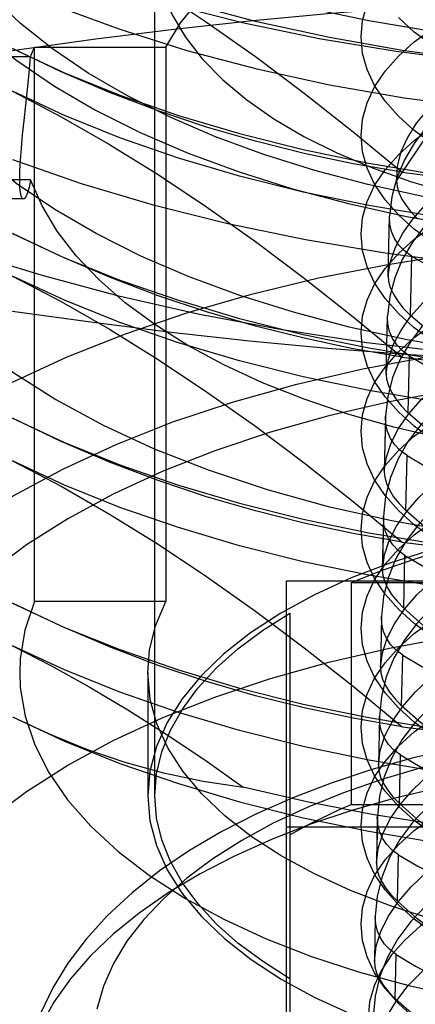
# Model space of a CAD drawing. Header units: inches. Extents: x 0 to 82.5, y 0 to 53.4.
# Tile 40 of 128: x 34.606 to 34.716, y 26.179 to 26.452. Entities that reach past the tile are written whole.
import ezdxf

# ---------------------------------------------------------------- set-up
doc = ezdxf.new("R2010")
doc.units = ezdxf.units.IN
doc.header["$LTSCALE"] = 4.538835
doc.header["$MEASUREMENT"] = 0
doc.linetypes.add('HIDDEN', pattern=[0.2, 0.1, -0.1])
doc.layers.add('DOOR_ASSEMBLY', color=7, linetype='CONTINUOUS')

msp = doc.modelspace()

# ---------------------------------------------------------------- linework, layer by layer
at = {"layer": 'DOOR_ASSEMBLY', "color": 8, "linetype": 'HIDDEN'}
for p, q in [((34.64368, 26.23682), (34.64368, 26.47208)), ((34.61034, 26.44403), (34.64671, 26.44403)), ((34.61034, 26.2906), (34.61034, 26.44403)), ((34.64671, 26.44403), (34.64671, 26.2906)), ((34.56147, 26.4414), (34.60932, 26.4414)), ((34.72908, 26.43467), (34.71055, 26.40713)), ((34.60932, 26.4073), (34.56147, 26.4073)), ((34.60731, 26.40203), (34.55986, 26.40203)), ((34.7083, 26.38061), (34.70864, 26.3973)), ((34.70863, 26.39689), (34.70864, 26.3973)), ((34.71471, 26.38623), (34.71435, 26.36987)), ((34.70831, 26.38089), (34.7083, 26.38061)), ((34.70775, 26.35354), (34.70808, 26.36961)), ((34.70807, 26.36924), (34.70808, 26.36961)), ((34.71411, 26.35862), (34.71376, 26.34284)), ((34.70776, 26.35379), (34.70775, 26.35354)), ((34.70751, 26.3416), (34.7072, 26.32648)), ((34.70752, 26.34192), (34.70721, 26.32668)), ((34.70751, 26.3416), (34.70752, 26.34192)), ((34.71317, 26.31582), (34.7135, 26.33101)), ((34.70721, 26.32668), (34.7072, 26.32648)), ((34.70695, 26.31396), (34.70665, 26.29941)), ((34.70696, 26.31423), (34.70666, 26.29958)), ((34.70695, 26.31396), (34.70696, 26.31423)), ((34.71257, 26.28879), (34.71289, 26.3034)), ((34.70666, 26.29958), (34.70665, 26.29941)), ((34.6801, 26.29637), (34.91829, 26.29637)), ((34.6801, 26.10909), (34.6801, 26.29637)), ((34.69803, 26.29588), (34.90036, 26.29588)), ((34.69803, 26.29588), (34.69803, 26.23451)), ((34.64671, 26.2906), (34.61034, 26.2906)), ((34.68108, 26.28741), (34.68108, 26.12487)), ((34.7064, 26.28653), (34.70611, 26.27247)), ((34.70639, 26.28632), (34.70611, 26.27234)), ((34.70639, 26.28632), (34.7064, 26.28653)), ((34.71198, 26.26176), (34.71229, 26.27579)), ((34.70611, 26.27247), (34.70611, 26.27234)), ((34.64171, 26.27092), (34.64171, 26.23682)), ((34.70584, 26.25885), (34.70556, 26.24537)), ((34.70583, 26.25868), (34.70556, 26.24527)), ((34.70583, 26.25868), (34.70584, 26.25885)), ((34.71139, 26.23473), (34.71169, 26.24817)), ((34.70556, 26.24537), (34.70556, 26.24527)), ((34.69803, 26.23451), (34.90036, 26.23451)), ((34.70528, 26.23116), (34.70502, 26.21826)), ((34.70527, 26.23104), (34.70528, 26.23116)), ((34.70527, 26.23104), (34.70501, 26.2182)), ((34.91829, 26.22818), (34.6801, 26.22818)), ((34.71081, 26.20771), (34.71109, 26.22056)), ((34.70502, 26.21826), (34.70501, 26.2182)), ((34.70472, 26.20347), (34.70447, 26.19113)), ((34.71022, 26.18068), (34.71049, 26.19295))]:
    msp.add_line(p, q, dxfattribs=at)
for points in [[(34.79919, 26.43653), (34.77728, 26.43694), (34.75548, 26.43817), (34.73393, 26.4402), (34.71274, 26.44304), (34.69204, 26.44667), (34.67193, 26.45105), (34.65254, 26.45618), (34.63397, 26.46201), (34.61632, 26.46852), (34.59969, 26.47568), (34.58418, 26.48343), (34.56988, 26.49174), (34.55685, 26.50057), (34.54518, 26.50985), (34.53493, 26.51955), (34.52616, 26.5296), (34.51892, 26.53995), (34.51324, 26.55055), (34.50916, 26.56132), (34.50671, 26.57222), (34.50589, 26.58318)], [(34.50589, 26.57014), (34.50671, 26.55918), (34.50916, 26.54828), (34.51324, 26.53751), (34.51892, 26.52691), (34.52616, 26.51656), (34.53493, 26.50651), (34.54518, 26.49681), (34.55685, 26.48753), (34.56988, 26.4787), (34.58418, 26.47039), (34.59969, 26.46264), (34.61632, 26.45548), (34.63397, 26.44897), (34.65254, 26.44314), (34.67193, 26.43801), (34.69204, 26.43363), (34.71274, 26.43), (34.73393, 26.42716), (34.75548, 26.42513), (34.77728, 26.4239), (34.79919, 26.42349)], [(34.56495, 26.50618), (34.56559, 26.49748), (34.56754, 26.48879), (34.57078, 26.48019), (34.5753, 26.47173), (34.58107, 26.46347), (34.58805, 26.45545), (34.59621, 26.44771), (34.60551, 26.4403), (34.61588, 26.43325), (34.62729, 26.42662), (34.63965, 26.42042), (34.65292, 26.4147), (34.66699, 26.40949), (34.68179, 26.40482), (34.69725, 26.40073), (34.71333, 26.39721), (34.72991, 26.39429), (34.7469, 26.39201), (34.76417, 26.39037), (34.78159, 26.38938), (34.79919, 26.38905)], [(34.60432, 26.48298), (34.61774, 26.47594), (34.63116, 26.46825), (34.64459, 26.45993), (34.65803, 26.45098), (34.67152, 26.44141), (34.68504, 26.43127), (34.69858, 26.4206), (34.71214, 26.40939)], [(34.99407, 26.48298), (34.97967, 26.47628), (34.96435, 26.47011), (34.94819, 26.4645), (34.93127, 26.45948), (34.91368, 26.45507), (34.8955, 26.45131), (34.87684, 26.4482), (34.85777, 26.44577), (34.83841, 26.44402), (34.81885, 26.44297), (34.79919, 26.44262), (34.77953, 26.44297), (34.75997, 26.44402), (34.74061, 26.44577), (34.72155, 26.4482), (34.70288, 26.45131), (34.68471, 26.45507), (34.66712, 26.45948), (34.6502, 26.4645), (34.63404, 26.47011), (34.61872, 26.47628), (34.60432, 26.48298)], [(34.64671, 26.44403), (34.65083, 26.45074), (34.65607, 26.45719), (34.66246, 26.46341), (34.66992, 26.46932), (34.67837, 26.47485), (34.68784, 26.48003)], [(34.59294, 26.47499), (34.61045, 26.46794), (34.62891, 26.46153), (34.64825, 26.45579), (34.66835, 26.45076), (34.68913, 26.44646), (34.71046, 26.44291), (34.73224, 26.44013), (34.75437, 26.43813), (34.77672, 26.43693), (34.79919, 26.43653)], [(34.79919, 26.35496), (34.78162, 26.35529), (34.76425, 26.35627), (34.74702, 26.3579), (34.73008, 26.36017), (34.71354, 26.36307), (34.69749, 26.36657), (34.68204, 26.37066), (34.66725, 26.3753), (34.65315, 26.38051), (34.63985, 26.38623), (34.62746, 26.39243), (34.61602, 26.39907), (34.60563, 26.40612), (34.59631, 26.41353), (34.58814, 26.42127), (34.58114, 26.42928), (34.57537, 26.43754), (34.57083, 26.44599), (34.56757, 26.45459), (34.5656, 26.46328), (34.56495, 26.47208)], [(34.64368, 26.47208), (34.64422, 26.46565), (34.64581, 26.45926), (34.64846, 26.45297), (34.65214, 26.4468), (34.65683, 26.4408), (34.66249, 26.43501), (34.66911, 26.42948), (34.67662, 26.42423), (34.68494, 26.41933), (34.69405, 26.41479), (34.70392, 26.41063), (34.71447, 26.40688), (34.72562, 26.40358), (34.73728, 26.40075), (34.74932, 26.39843), (34.76179, 26.39661)], [(34.58326, 26.43991), (34.60495, 26.4432), (34.62662, 26.4462), (34.64825, 26.4489), (34.66985, 26.45129), (34.69145, 26.45335), (34.71304, 26.45506), (34.73464, 26.4564), (34.75622, 26.45737), (34.77773, 26.45795), (34.79919, 26.45814)], [(34.79919, 26.39496), (34.78252, 26.39527), (34.76602, 26.3962), (34.74966, 26.39775), (34.73357, 26.39991), (34.71786, 26.40266), (34.70262, 26.40599), (34.68795, 26.40986), (34.6739, 26.41428), (34.66052, 26.41922), (34.6479, 26.42465), (34.63613, 26.43054), (34.62527, 26.43684), (34.6154, 26.44353), (34.60655, 26.45057), (34.59879, 26.45791)], [(34.79919, 26.39763), (34.79011, 26.39784), (34.78111, 26.39847), (34.77226, 26.39951), (34.76364, 26.40096), (34.75532, 26.40279), (34.74738, 26.405), (34.73988, 26.40757), (34.73289, 26.41048), (34.72646, 26.41369), (34.72065, 26.41719), (34.71551, 26.42094), (34.71109, 26.42491), (34.70742, 26.42907), (34.70453, 26.43338), (34.70244, 26.4378), (34.70119, 26.4423), (34.70077, 26.44685), (34.70119, 26.45139), (34.70244, 26.45589)], [(34.77572, 26.45597), (34.76758, 26.4536), (34.75978, 26.45097), (34.75238, 26.44808), (34.74544, 26.44498), (34.73905, 26.44168), (34.73321, 26.43821), (34.72794, 26.43457), (34.72331, 26.4308), (34.71937, 26.42696), (34.71613, 26.42304), (34.71578, 26.42256)], [(34.79919, 26.42491), (34.79011, 26.42512), (34.78111, 26.42575), (34.77226, 26.42679), (34.76364, 26.42823), (34.75532, 26.43007), (34.74738, 26.43228), (34.73988, 26.43485), (34.73289, 26.43775), (34.72646, 26.44097), (34.72065, 26.44446), (34.71551, 26.44821), (34.71109, 26.45219)], [(34.79919, 26.35586), (34.77468, 26.35626), (34.75038, 26.35746), (34.72623, 26.35945), (34.70239, 26.36223), (34.67897, 26.36578), (34.65607, 26.37009), (34.63377, 26.37514), (34.61219, 26.38091), (34.5914, 26.38737), (34.57151, 26.3945), (34.55259, 26.40227), (34.53472, 26.41063), (34.518, 26.41956), (34.50247, 26.42902), (34.48824, 26.43895), (34.47529, 26.44936)], [(34.72065, 26.38991), (34.71551, 26.39366), (34.71109, 26.39763), (34.70742, 26.40179), (34.70453, 26.4061), (34.70244, 26.41053), (34.70119, 26.41503), (34.70077, 26.41957), (34.70119, 26.42411), (34.70244, 26.42861), (34.70453, 26.43304), (34.70742, 26.43735), (34.71109, 26.4415), (34.71551, 26.44548), (34.72065, 26.44923)], [(34.77529, 26.44789), (34.76714, 26.44652), (34.7594, 26.44474), (34.75208, 26.44257), (34.74523, 26.44002), (34.73888, 26.4371), (34.73306, 26.43383), (34.72778, 26.43022), (34.72308, 26.42629), (34.719, 26.42207), (34.71556, 26.41758), (34.71277, 26.41282), (34.71067, 26.40783), (34.7093, 26.40265), (34.70864, 26.3973)], [(34.60932, 26.4414), (34.60948, 26.44184), (34.60964, 26.44228), (34.60981, 26.44272), (34.60998, 26.44316), (34.61016, 26.4436), (34.61034, 26.44403)], [(34.71214, 26.40939), (34.69858, 26.41174), (34.68504, 26.41461), (34.67152, 26.41798), (34.65803, 26.4219), (34.64459, 26.4264), (34.63116, 26.4315), (34.61774, 26.43724), (34.60432, 26.44361)], [(34.60432, 26.44361), (34.61872, 26.43691), (34.63404, 26.43074), (34.6502, 26.42513), (34.66712, 26.42011), (34.68471, 26.4157), (34.70288, 26.41194), (34.72155, 26.40883), (34.74061, 26.4064), (34.75997, 26.40465), (34.77953, 26.4036)], [(34.60629, 26.4073), (34.60634, 26.40982), (34.6065, 26.41278), (34.60676, 26.41612), (34.6071, 26.41979), (34.6075, 26.42375), (34.60795, 26.42795), (34.60842, 26.43234), (34.60887, 26.43684), (34.60932, 26.4414)], [(34.60432, 26.43184), (34.61774, 26.42479), (34.63116, 26.41711), (34.64459, 26.40878), (34.65803, 26.39983), (34.67152, 26.39027), (34.68504, 26.38012), (34.69858, 26.36945), (34.71214, 26.35824)], [(34.99407, 26.43184), (34.97967, 26.42513), (34.96435, 26.41896), (34.94819, 26.41335), (34.93127, 26.40833), (34.91368, 26.40393), (34.8955, 26.40017), (34.87684, 26.39706), (34.85777, 26.39463), (34.83841, 26.39288), (34.81885, 26.39183), (34.79919, 26.39148), (34.77953, 26.39183), (34.75997, 26.39288), (34.74061, 26.39463), (34.72155, 26.39706), (34.70288, 26.40017), (34.68471, 26.40393), (34.66712, 26.40833), (34.6502, 26.41335), (34.63404, 26.41896), (34.61872, 26.42513), (34.60432, 26.43184)], [(34.70831, 26.38089), (34.70893, 26.38476), (34.71027, 26.38866), (34.71232, 26.39256), (34.71506, 26.39645), (34.71848, 26.40032), (34.72256, 26.40414), (34.72729, 26.40792), (34.73261, 26.41161), (34.73848, 26.41517), (34.74488, 26.4186), (34.75182, 26.4219), (34.75922, 26.42503), (34.76702, 26.42794), (34.7752, 26.43064)], [(34.72065, 26.36264), (34.71551, 26.36639), (34.71109, 26.37036), (34.70742, 26.37452), (34.70453, 26.37882), (34.70244, 26.38325), (34.70119, 26.38775), (34.70077, 26.39229), (34.70119, 26.39683), (34.70244, 26.40134), (34.70453, 26.40576), (34.70742, 26.41007), (34.71109, 26.41423), (34.71551, 26.4182), (34.72065, 26.42195)], [(34.71578, 26.42256), (34.7136, 26.41905), (34.71182, 26.41504), (34.7108, 26.41106), (34.71055, 26.40713)], [(34.77514, 26.42061), (34.76693, 26.41922), (34.75913, 26.41743), (34.75175, 26.41524), (34.74485, 26.41266), (34.73845, 26.40972), (34.73259, 26.40643), (34.72727, 26.40279), (34.72254, 26.39882), (34.71844, 26.39457), (34.71498, 26.39004), (34.71219, 26.38524), (34.71009, 26.38021), (34.70872, 26.375), (34.70808, 26.36961)], [(34.60429, 26.41295), (34.62331, 26.40633), (34.6432, 26.40042), (34.6639, 26.39522), (34.68535, 26.39077), (34.70742, 26.38708), (34.72996, 26.3842), (34.75286, 26.38212), (34.77592, 26.38088), (34.79919, 26.38046)], [(34.71214, 26.40939), (34.73353, 26.40671), (34.75524, 26.40479), (34.77716, 26.40364), (34.79919, 26.40325)], [(34.56147, 26.4073), (34.565, 26.39777), (34.57001, 26.38847), (34.57651, 26.37939), (34.58445, 26.37059), (34.59377, 26.36215), (34.60441, 26.35411), (34.61631, 26.34652), (34.62938, 26.33944), (34.64355, 26.3329), (34.65872, 26.32696), (34.6748, 26.32164), (34.69168, 26.31697), (34.70927, 26.31301), (34.72744, 26.30975), (34.74603, 26.30725), (34.7651, 26.30549)], [(34.60729, 26.40203), (34.6071, 26.40209), (34.60676, 26.40262), (34.6065, 26.40367), (34.60634, 26.40523), (34.60629, 26.4073)], [(34.60932, 26.4073), (34.60887, 26.40524), (34.60842, 26.40368), (34.60795, 26.40262), (34.6075, 26.40209), (34.60729, 26.40203)], [(34.7651, 26.32941), (34.75073, 26.33099), (34.73672, 26.33309), (34.72305, 26.33573), (34.70981, 26.33887), (34.6971, 26.34251), (34.68498, 26.34661), (34.67352, 26.35117), (34.66278, 26.35614), (34.65283, 26.36151), (34.64372, 26.36724), (34.63551, 26.3733), (34.62824, 26.37966), (34.62195, 26.38628), (34.61668, 26.39311), (34.61247, 26.40012), (34.60932, 26.4073)], [(34.71055, 26.40713), (34.71075, 26.40548), (34.71127, 26.40377), (34.7121, 26.40201), (34.71323, 26.4002), (34.71465, 26.39837), (34.71636, 26.39653)], [(34.70776, 26.35379), (34.70836, 26.35769), (34.70969, 26.36162), (34.71174, 26.36555), (34.7145, 26.36947), (34.71794, 26.37337), (34.72204, 26.37722), (34.72679, 26.38103), (34.73215, 26.38475), (34.73806, 26.38834), (34.74451, 26.3918), (34.7515, 26.39512), (34.75896, 26.39826), (34.76682, 26.40119), (34.77505, 26.40391)], [(34.72065, 26.33536), (34.71551, 26.33911), (34.71109, 26.34308), (34.70742, 26.34724), (34.70453, 26.35155), (34.70244, 26.35597), (34.70119, 26.36048), (34.70077, 26.36502), (34.70119, 26.36956), (34.70244, 26.37406), (34.70453, 26.37848), (34.70742, 26.38279), (34.71109, 26.38695), (34.71551, 26.39092), (34.72065, 26.39467)], [(34.71471, 26.38623), (34.7128, 26.38764), (34.71123, 26.38925), (34.71002, 26.39104), (34.70918, 26.39299), (34.70872, 26.39509), (34.70863, 26.39689)], [(34.71214, 26.35824), (34.69858, 26.36059), (34.68504, 26.36346), (34.67152, 26.36684), (34.65803, 26.37076), (34.64459, 26.37525), (34.63116, 26.38035), (34.61774, 26.3861), (34.60432, 26.39247)], [(34.60432, 26.39247), (34.61872, 26.38576), (34.63404, 26.37959), (34.6502, 26.37398), (34.66712, 26.36896), (34.68471, 26.36456), (34.70288, 26.3608), (34.72155, 26.35769), (34.74061, 26.35526), (34.75997, 26.35351), (34.77953, 26.35246)], [(34.77499, 26.39332), (34.76672, 26.39192), (34.75885, 26.39011), (34.75142, 26.38791), (34.74447, 26.38531), (34.73802, 26.38235), (34.73212, 26.37902), (34.72676, 26.37535), (34.722, 26.37135), (34.71788, 26.36707), (34.71441, 26.3625), (34.7116, 26.35766), (34.7095, 26.3526), (34.70814, 26.34735), (34.70752, 26.34192)], [(34.60432, 26.35131), (34.61943, 26.35832), (34.63554, 26.36474), (34.65257, 26.37055), (34.67042, 26.3757), (34.68899, 26.38017), (34.70817, 26.38393), (34.72787, 26.38697), (34.74796, 26.38926), (34.76834, 26.3908), (34.78889, 26.39157), (34.8095, 26.39157), (34.83005, 26.3908), (34.85043, 26.38926), (34.87052, 26.38697), (34.89022, 26.38393), (34.9094, 26.38017), (34.92797, 26.3757)], [(34.71471, 26.38623), (34.71996, 26.3832), (34.72573, 26.38032), (34.732, 26.3776), (34.73875, 26.37505), (34.74595, 26.37267), (34.75355, 26.37048), (34.76152, 26.36846), (34.7698, 26.36666), (34.77831, 26.36507), (34.78702, 26.36371), (34.79594, 26.36258), (34.80498, 26.3617), (34.81403, 26.36108), (34.8231, 26.36072)], [(34.60432, 26.38069), (34.61774, 26.37365), (34.63116, 26.36597), (34.64459, 26.35764), (34.65803, 26.34869), (34.67152, 26.33912), (34.68504, 26.32898), (34.69858, 26.31831), (34.71214, 26.3071)], [(34.99407, 26.38069), (34.97967, 26.37399), (34.96435, 26.36782), (34.94819, 26.36221), (34.93127, 26.35719), (34.91368, 26.35279), (34.8955, 26.34902), (34.87684, 26.34592), (34.85777, 26.34348), (34.83841, 26.34174), (34.81885, 26.34069), (34.79919, 26.34033), (34.77953, 26.34069), (34.75997, 26.34174), (34.74061, 26.34348), (34.72155, 26.34592), (34.70288, 26.34902), (34.68471, 26.35279), (34.66712, 26.35719), (34.6502, 26.36221), (34.63404, 26.36782), (34.61872, 26.37399), (34.60432, 26.38069)], [(34.7083, 26.38061), (34.7084, 26.37923), (34.70887, 26.37748), (34.70971, 26.37564), (34.71091, 26.37375), (34.71246, 26.37182), (34.71435, 26.36987)], [(34.70721, 26.32668), (34.70779, 26.33059), (34.7091, 26.33454), (34.71115, 26.33851), (34.71391, 26.34246), (34.71735, 26.34638), (34.72146, 26.35026), (34.72623, 26.3541), (34.73162, 26.35784), (34.73757, 26.36146), (34.74406, 26.36495), (34.75111, 26.3683), (34.75864, 26.37148), (34.76658, 26.37443), (34.77491, 26.37717)], [(34.79919, 26.35586), (34.77773, 26.35605), (34.75622, 26.35663), (34.73464, 26.3576), (34.71304, 26.35894), (34.69145, 26.36065), (34.66985, 26.36271), (34.64824, 26.3651), (34.62662, 26.3678), (34.60495, 26.3708), (34.58326, 26.3741)], [(34.72065, 26.30808), (34.71551, 26.31183), (34.71109, 26.3158), (34.70742, 26.31996), (34.70453, 26.32427), (34.70244, 26.3287), (34.70119, 26.3332), (34.70077, 26.33774), (34.70119, 26.34228), (34.70244, 26.34678), (34.70453, 26.35121), (34.70742, 26.35552), (34.71109, 26.35968), (34.71551, 26.36365), (34.72065, 26.3674)], [(34.71411, 26.35862), (34.71221, 26.36002), (34.71066, 26.36162), (34.70946, 26.3634), (34.70862, 26.36534), (34.70816, 26.36741), (34.70807, 26.36924)], [(34.82319, 26.34313), (34.81404, 26.34214), (34.80493, 26.34161), (34.79589, 26.34155), (34.78698, 26.34195), (34.77824, 26.34281), (34.76972, 26.34412), (34.76143, 26.34589), (34.75344, 26.3481), (34.74581, 26.35074), (34.73858, 26.35379), (34.73176, 26.35725), (34.72541, 26.3611), (34.71961, 26.36531), (34.71435, 26.36987)], [(34.61824, 26.3273), (34.63301, 26.33412), (34.64871, 26.34032), (34.66542, 26.3459), (34.68296, 26.35082), (34.70122, 26.35502), (34.72005, 26.3585), (34.73929, 26.36122), (34.75893, 26.36318), (34.779, 26.36437), (34.79925, 26.36478), (34.81947, 26.36437), (34.83955, 26.36318), (34.85935, 26.36119), (34.87876, 26.35843), (34.89766, 26.35492), (34.91593, 26.35069), (34.93346, 26.34575)], [(34.77484, 26.36603), (34.76651, 26.36463), (34.75858, 26.3628), (34.75109, 26.36058), (34.74408, 26.35796), (34.73759, 26.35497), (34.73164, 26.35162), (34.72625, 26.34792), (34.72146, 26.34389), (34.71732, 26.33956), (34.71383, 26.33496), (34.71102, 26.33009), (34.70892, 26.32498), (34.70756, 26.31969), (34.70696, 26.31423)], [(34.71214, 26.35824), (34.73353, 26.35557), (34.75524, 26.35365), (34.77716, 26.35249), (34.79919, 26.35211)], [(34.71411, 26.35862), (34.71937, 26.35556), (34.72517, 26.35265), (34.73149, 26.3499), (34.73828, 26.34733), (34.74552, 26.34493), (34.75317, 26.34271), (34.76121, 26.34068), (34.76955, 26.33885), (34.77812, 26.33726), (34.7869, 26.33589), (34.79589, 26.33475), (34.80499, 26.33387), (34.81412, 26.33325), (34.82325, 26.33289)], [(34.79919, 26.35493), (34.78054, 26.35456), (34.76213, 26.35347), (34.74392, 26.35165), (34.72606, 26.34913), (34.70866, 26.34591), (34.69184, 26.34203), (34.67568, 26.3375), (34.66029, 26.33236), (34.64575, 26.32662), (34.63216, 26.32034), (34.6196, 26.31354), (34.60813, 26.30628), (34.59784, 26.29858), (34.58878, 26.2905), (34.58101, 26.28209), (34.57458, 26.27339), (34.56954, 26.26446), (34.5659, 26.25535), (34.56372, 26.24615), (34.56297, 26.23682)], [(34.70775, 26.35354), (34.70785, 26.35214), (34.70832, 26.3504), (34.70916, 26.34858), (34.71035, 26.3467), (34.71189, 26.34478), (34.71376, 26.34284)], [(34.70666, 26.29958), (34.70723, 26.30353), (34.70854, 26.30751), (34.71058, 26.31151), (34.71334, 26.31549), (34.71679, 26.31943), (34.72091, 26.32332), (34.72569, 26.32718), (34.73109, 26.33094), (34.73706, 26.33458), (34.74359, 26.33809), (34.75068, 26.34147), (34.75828, 26.34468), (34.76632, 26.34767), (34.77476, 26.35044)], [(34.71214, 26.3071), (34.69858, 26.30945), (34.68504, 26.31232), (34.67152, 26.31569), (34.65803, 26.31961), (34.64459, 26.32411), (34.63116, 26.32921), (34.61774, 26.33495), (34.60432, 26.34132)], [(34.60432, 26.34132), (34.61872, 26.33462), (34.63404, 26.32845), (34.6502, 26.32284), (34.66712, 26.31782), (34.68471, 26.31342), (34.70288, 26.30965), (34.72155, 26.30655), (34.74061, 26.30411), (34.75997, 26.30237), (34.77953, 26.30132)], [(34.7135, 26.33101), (34.71163, 26.3324), (34.71009, 26.33399), (34.7089, 26.33575), (34.70807, 26.33768), (34.70761, 26.33974), (34.70751, 26.3416)], [(34.82334, 26.31587), (34.81412, 26.31486), (34.80494, 26.31433), (34.79584, 26.31427), (34.78686, 26.31468), (34.77806, 26.31555), (34.76947, 26.31688), (34.76112, 26.31866), (34.75307, 26.32089), (34.7454, 26.32355), (34.73811, 26.32663), (34.73125, 26.33012), (34.72487, 26.334), (34.71903, 26.33825), (34.71376, 26.34284)], [(34.72065, 26.28081), (34.71551, 26.28456), (34.71109, 26.28853), (34.70742, 26.29269), (34.70453, 26.297), (34.70244, 26.30142), (34.70119, 26.30592), (34.70077, 26.31046), (34.70119, 26.315), (34.70244, 26.31951), (34.70453, 26.32393), (34.70742, 26.32824), (34.71109, 26.3324), (34.71551, 26.33637), (34.72065, 26.34012)], [(34.7747, 26.33875), (34.76629, 26.33733), (34.75831, 26.33549), (34.75076, 26.33325), (34.7437, 26.33061), (34.73716, 26.32759), (34.73117, 26.32421), (34.72574, 26.32048), (34.72093, 26.31642), (34.71676, 26.31206), (34.71326, 26.30742), (34.71044, 26.30251), (34.70834, 26.29737), (34.70699, 26.29204), (34.7064, 26.28653)], [(34.60432, 26.32955), (34.61774, 26.32251), (34.63116, 26.31482), (34.64459, 26.3065), (34.65803, 26.29755), (34.67152, 26.28798), (34.68504, 26.27784), (34.69858, 26.26717), (34.71214, 26.25596)], [(34.99407, 26.32955), (34.97967, 26.32285), (34.96435, 26.31668), (34.94819, 26.31107), (34.93127, 26.30605), (34.91368, 26.30164), (34.8955, 26.29788), (34.87684, 26.29477), (34.85777, 26.29234), (34.83841, 26.29059), (34.81885, 26.28954), (34.79919, 26.28919), (34.77953, 26.28954), (34.75997, 26.29059), (34.74061, 26.29234), (34.72155, 26.29477), (34.70288, 26.29788), (34.68471, 26.30164), (34.66712, 26.30605), (34.6502, 26.31107), (34.63404, 26.31668), (34.61872, 26.32285), (34.60432, 26.32955)], [(34.7135, 26.33101), (34.71879, 26.32792), (34.72462, 26.32498), (34.73097, 26.32221), (34.73781, 26.3196), (34.7451, 26.31718), (34.7528, 26.31494), (34.76089, 26.31289), (34.7693, 26.31105), (34.77793, 26.30944), (34.78678, 26.30807), (34.79583, 26.30692), (34.80501, 26.30603), (34.8142, 26.30542), (34.82339, 26.30507)], [(34.59025, 26.16295), (34.58075, 26.17017), (34.57099, 26.17892), (34.56264, 26.18802), (34.55573, 26.19742), (34.55031, 26.20706), (34.54641, 26.21689), (34.54407, 26.22685), (34.54329, 26.23689), (34.5441, 26.24694), (34.54646, 26.25691), (34.55035, 26.26668), (34.55575, 26.27626), (34.56267, 26.28566), (34.57105, 26.29479), (34.58087, 26.30357), (34.59205, 26.31196), (34.6045, 26.31986), (34.61824, 26.3273)], [(34.7072, 26.32648), (34.70731, 26.32504), (34.70778, 26.32332), (34.70861, 26.32151), (34.70979, 26.31964), (34.71132, 26.31774), (34.71317, 26.31582)], [(34.70611, 26.27247), (34.70666, 26.27646), (34.70797, 26.28047), (34.71001, 26.2845), (34.71278, 26.28851), (34.71625, 26.29248), (34.72039, 26.29641), (34.72519, 26.30029), (34.73063, 26.30409), (34.73664, 26.30775), (34.74322, 26.31129), (34.75036, 26.31469), (34.75802, 26.31791), (34.76611, 26.32092), (34.77461, 26.3237)], [(34.82348, 26.2886), (34.8142, 26.28759), (34.80496, 26.28706), (34.79578, 26.287), (34.78674, 26.28741), (34.77787, 26.28829), (34.76922, 26.28963), (34.76081, 26.29143), (34.75271, 26.29368), (34.74498, 26.29636), (34.73765, 26.29947), (34.73074, 26.30299), (34.72433, 26.3069), (34.71846, 26.31118), (34.71317, 26.31582)], [(34.92806, 26.28209), (34.91969, 26.28752), (34.91042, 26.29257), (34.90031, 26.29719), (34.88944, 26.30135), (34.87789, 26.30503), (34.86575, 26.30819), (34.8531, 26.31081), (34.84003, 26.31287), (34.82664, 26.31436), (34.81304, 26.31526), (34.7993, 26.31556), (34.78559, 26.31527), (34.77205, 26.31439), (34.75872, 26.31292), (34.74561, 26.31086), (34.73287, 26.30824), (34.72063, 26.30506), (34.70897, 26.30136), (34.69806, 26.29718), (34.68784, 26.2925)], [(34.69803, 26.29588), (34.70667, 26.29932), (34.71572, 26.30243), (34.72521, 26.30522), (34.73508, 26.30766), (34.74527, 26.30975), (34.75572, 26.31148), (34.7664, 26.31283), (34.77724, 26.3138), (34.78816, 26.31438), (34.79919, 26.31458)], [(34.71289, 26.3034), (34.71104, 26.30478), (34.70952, 26.30636), (34.70834, 26.30811), (34.70751, 26.31002), (34.70705, 26.31206), (34.70695, 26.31396)], [(34.72065, 26.25353), (34.71551, 26.25728), (34.71109, 26.26125), (34.70742, 26.26541), (34.70453, 26.26972), (34.70244, 26.27414), (34.70119, 26.27865), (34.70077, 26.28319), (34.70119, 26.28773), (34.70244, 26.29223), (34.70453, 26.29665), (34.70742, 26.30096), (34.71109, 26.30512), (34.71551, 26.30909), (34.72065, 26.31284)], [(34.77455, 26.31146), (34.76609, 26.31003), (34.75804, 26.30818), (34.75044, 26.30592), (34.74332, 26.30326), (34.73673, 26.30022), (34.7307, 26.29681), (34.72523, 26.29304), (34.72038, 26.28895), (34.71619, 26.28455), (34.71267, 26.27987), (34.70985, 26.27493), (34.70775, 26.26975), (34.70641, 26.26439), (34.70584, 26.25885)], [(34.71214, 26.3071), (34.73353, 26.30442), (34.75524, 26.30251), (34.77716, 26.30135), (34.79919, 26.30096)], [(34.71289, 26.3034), (34.71819, 26.30029), (34.72403, 26.29732), (34.7304, 26.29453), (34.73726, 26.2919), (34.74458, 26.28946), (34.75232, 26.2872), (34.76046, 26.28513), (34.76892, 26.28327), (34.77761, 26.28165), (34.78654, 26.28026), (34.79568, 26.2791), (34.80495, 26.27821), (34.81424, 26.27759), (34.82354, 26.27724)], [(34.70665, 26.29941), (34.70677, 26.29795), (34.70724, 26.29623), (34.70806, 26.29444), (34.70924, 26.29259), (34.71074, 26.2907), (34.71257, 26.28879)], [(34.70556, 26.24537), (34.7061, 26.24939), (34.70739, 26.25343), (34.70944, 26.25749), (34.71222, 26.26153), (34.7157, 26.26553), (34.71986, 26.26949), (34.72469, 26.2734), (34.73017, 26.27723), (34.73622, 26.28092), (34.74284, 26.28448), (34.75004, 26.2879), (34.75775, 26.29115), (34.7659, 26.29417), (34.77447, 26.29697)], [(34.68784, 26.2925), (34.67854, 26.28743), (34.67021, 26.282), (34.66283, 26.2762), (34.65647, 26.2701), (34.65121, 26.26374), (34.64707, 26.25719), (34.64411, 26.25052), (34.64232, 26.24373), (34.64172, 26.23683)], [(34.71214, 26.25596), (34.69858, 26.25831), (34.68504, 26.26118), (34.67152, 26.26455), (34.65803, 26.26847), (34.64459, 26.27297), (34.63116, 26.27807), (34.61774, 26.28381), (34.60432, 26.29018)], [(34.60432, 26.29018), (34.61872, 26.28348), (34.63404, 26.27731), (34.6502, 26.2717), (34.66712, 26.26668), (34.68471, 26.26227), (34.70288, 26.25851), (34.72155, 26.2554), (34.74061, 26.25297), (34.75997, 26.25122), (34.77953, 26.25017)], [(34.61034, 26.2906), (34.60773, 26.28271), (34.60644, 26.27479), (34.60628, 26.27092)], [(34.64172, 26.27092), (34.64221, 26.27716), (34.64387, 26.2839), (34.64671, 26.2906)], [(34.82363, 26.26133), (34.81428, 26.26032), (34.80497, 26.25978), (34.79573, 26.25972), (34.78661, 26.26014), (34.77768, 26.26103), (34.76897, 26.26238), (34.7605, 26.2642), (34.75234, 26.26647), (34.74456, 26.26918), (34.73718, 26.27231), (34.73024, 26.27586), (34.72379, 26.27981), (34.71789, 26.28412), (34.71257, 26.28879)], [(34.56297, 26.16863), (34.56372, 26.17796), (34.5659, 26.18716), (34.56954, 26.19627), (34.57458, 26.2052), (34.58101, 26.2139), (34.58878, 26.22231), (34.59784, 26.23039), (34.60813, 26.23809), (34.6196, 26.24535), (34.63216, 26.25215), (34.64575, 26.25843), (34.66029, 26.26416), (34.67568, 26.26931), (34.69184, 26.27384), (34.70866, 26.27772), (34.72606, 26.28094), (34.74392, 26.28346), (34.76213, 26.28528), (34.78054, 26.28637), (34.79919, 26.28674)], [(34.64368, 26.23682), (34.64416, 26.24293), (34.6456, 26.249), (34.64799, 26.255), (34.65131, 26.26088), (34.65555, 26.26662), (34.66068, 26.27217), (34.66667, 26.27751), (34.67347, 26.28258), (34.68108, 26.28741)], [(34.71229, 26.27579), (34.71046, 26.27716), (34.70895, 26.27873), (34.70778, 26.28047), (34.70696, 26.28236), (34.7065, 26.28439), (34.70639, 26.28632)], [(34.72065, 26.22625), (34.71551, 26.23), (34.71109, 26.23397), (34.70742, 26.23813), (34.70453, 26.24244), (34.70244, 26.24687), (34.70119, 26.25137), (34.70077, 26.25591), (34.70119, 26.26045), (34.70244, 26.26495), (34.70453, 26.26938), (34.70742, 26.27369), (34.71109, 26.27785), (34.71551, 26.28182), (34.72065, 26.28557)], [(34.7744, 26.28417), (34.76589, 26.28274), (34.75779, 26.28087), (34.75013, 26.2786), (34.74296, 26.27592), (34.73632, 26.27285), (34.73023, 26.26941), (34.72473, 26.26562), (34.71986, 26.26149), (34.71563, 26.25705), (34.7121, 26.25233), (34.70926, 26.24735), (34.70717, 26.24214), (34.70584, 26.23674), (34.70528, 26.23116)], [(34.60432, 26.27841), (34.61493, 26.2729), (34.62555, 26.26698), (34.63619, 26.26064), (34.64684, 26.2539), (34.6575, 26.24679), (34.66816, 26.23928)], [(34.99407, 26.27841), (34.97967, 26.2717), (34.96435, 26.26553), (34.94819, 26.25992), (34.93127, 26.2549), (34.91368, 26.2505), (34.8955, 26.24674), (34.87684, 26.24363), (34.85777, 26.2412), (34.83841, 26.23945), (34.81885, 26.2384), (34.79919, 26.23805), (34.77953, 26.2384), (34.75997, 26.23945), (34.74061, 26.2412), (34.72155, 26.24363), (34.70288, 26.24674), (34.68471, 26.2505), (34.66712, 26.2549), (34.6502, 26.25992), (34.63404, 26.26553), (34.61872, 26.2717), (34.60432, 26.27841)], [(34.71229, 26.27579), (34.71761, 26.27264), (34.72348, 26.26965), (34.72989, 26.26683), (34.73679, 26.26418), (34.74416, 26.26171), (34.75195, 26.25943), (34.76014, 26.25734), (34.76867, 26.25547), (34.77743, 26.25383), (34.78642, 26.25243), (34.79562, 26.25127), (34.80496, 26.25037), (34.81432, 26.24976), (34.82369, 26.24941)], [(34.70611, 26.27234), (34.70623, 26.27086), (34.70669, 26.26915), (34.70752, 26.26737), (34.70868, 26.26554), (34.71017, 26.26366), (34.71198, 26.26176)], [(34.60628, 26.27092), (34.60646, 26.26682), (34.60779, 26.25888), (34.61043, 26.25102), (34.61435, 26.24331), (34.61954, 26.23578), (34.62594, 26.22849), (34.63353, 26.2215), (34.64223, 26.21484), (34.65201, 26.20857), (34.66278, 26.20271), (34.67449, 26.19733), (34.68704, 26.19244), (34.70036, 26.18809), (34.71434, 26.18429), (34.72891, 26.18109), (34.74397, 26.1785), (34.7594, 26.17654), (34.77511, 26.17522), (34.79099, 26.17455), (34.80693, 26.17454), (34.82277, 26.17519), (34.83856, 26.17649)], [(34.83856, 26.19468), (34.82516, 26.19326), (34.81168, 26.19243), (34.79805, 26.19218), (34.78444, 26.19253), (34.77095, 26.19346), (34.75767, 26.19497), (34.74471, 26.19704), (34.73215, 26.19967), (34.72011, 26.20283), (34.70865, 26.2065), (34.69787, 26.21065), (34.68784, 26.21524), (34.67865, 26.22025), (34.67035, 26.22564), (34.66302, 26.23137), (34.6567, 26.2374), (34.65144, 26.24368), (34.64729, 26.25016), (34.64427, 26.2568), (34.64241, 26.26354), (34.64172, 26.27092)], [(34.70502, 26.21826), (34.70554, 26.22231), (34.70683, 26.22639), (34.70887, 26.23048), (34.71166, 26.23455), (34.71515, 26.23859), (34.71933, 26.24258), (34.7242, 26.24652), (34.72971, 26.25037), (34.7358, 26.25409), (34.74247, 26.25767), (34.74972, 26.26112), (34.75749, 26.26438), (34.7657, 26.26742), (34.77432, 26.27023)], [(34.82377, 26.23407), (34.81436, 26.23304), (34.80498, 26.2325), (34.79567, 26.23245), (34.78649, 26.23287), (34.7775, 26.23376), (34.76872, 26.23513), (34.76019, 26.23697), (34.75198, 26.23926), (34.74414, 26.24199), (34.73672, 26.24515), (34.72973, 26.24873), (34.72325, 26.25271), (34.71733, 26.25706), (34.71198, 26.26176)], [(34.60432, 26.25872), (34.61872, 26.25202), (34.63404, 26.24585), (34.6502, 26.24024), (34.66712, 26.23522), (34.68471, 26.23081), (34.70288, 26.22705), (34.72155, 26.22394), (34.74061, 26.22151), (34.75997, 26.21977), (34.77953, 26.21871), (34.79919, 26.21836), (34.81885, 26.21871), (34.83841, 26.21977), (34.85777, 26.22151), (34.87684, 26.22394), (34.8955, 26.22705), (34.91368, 26.23081), (34.93127, 26.23522), (34.94819, 26.24024), (34.96435, 26.24585), (34.97967, 26.25202), (34.99407, 26.25872)], [(34.60432, 26.25872), (34.61443, 26.25398), (34.62477, 26.24982), (34.63535, 26.24622), (34.64612, 26.24325), (34.65706, 26.24094), (34.66816, 26.23928)], [(34.71169, 26.24817), (34.70987, 26.24954), (34.70838, 26.2511), (34.70722, 26.25283), (34.70641, 26.2547), (34.70594, 26.25672), (34.70583, 26.25868)], [(34.72065, 26.19898), (34.71551, 26.20273), (34.71109, 26.2067), (34.70742, 26.21086), (34.70453, 26.21517), (34.70244, 26.21959), (34.70119, 26.22409), (34.70077, 26.22863), (34.70119, 26.23318), (34.70244, 26.23768), (34.70453, 26.2421), (34.70742, 26.24641), (34.71109, 26.25057), (34.71551, 26.25454), (34.72065, 26.25829)], [(34.77425, 26.25689), (34.76568, 26.25544), (34.75752, 26.25356), (34.7498, 26.25127), (34.74258, 26.24856), (34.73589, 26.24547), (34.72976, 26.24201), (34.72423, 26.23818), (34.71932, 26.23402), (34.71508, 26.22955), (34.71152, 26.22479), (34.70868, 26.21977), (34.70659, 26.21453), (34.70526, 26.20909), (34.70472, 26.20347)], [(34.71214, 26.25596), (34.73353, 26.25328), (34.75524, 26.25136), (34.77716, 26.25021), (34.79919, 26.24982)], [(34.75089, 26.2543), (34.73863, 26.25238), (34.72661, 26.25003), (34.71488, 26.24725), (34.70349, 26.24404), (34.69248, 26.24041), (34.68191, 26.23635), (34.67181, 26.23188), (34.66225, 26.227), (34.65328, 26.22172), (34.64498, 26.21607), (34.63739, 26.21006), (34.6306, 26.20376), (34.62467, 26.19723), (34.61961, 26.19053), (34.61544, 26.18372), (34.61213, 26.17684), (34.60966, 26.16995), (34.60799, 26.16302), (34.60711, 26.15608), (34.60699, 26.14917)], [(34.75356, 26.25184), (34.74121, 26.2499), (34.72924, 26.24751), (34.71764, 26.24467), (34.70649, 26.24141), (34.69587, 26.23773), (34.68583, 26.23368), (34.67645, 26.22928), (34.66775, 26.22453), (34.65976, 26.21946), (34.65254, 26.21411), (34.64615, 26.20849), (34.64062, 26.20266), (34.63598, 26.19664), (34.63225, 26.19047), (34.62946, 26.18418), (34.62761, 26.1778)], [(34.71551, 26.17545), (34.71109, 26.17942), (34.70742, 26.18358), (34.70453, 26.18789), (34.70244, 26.19232), (34.70119, 26.19682), (34.70077, 26.20136), (34.70119, 26.2059), (34.70244, 26.2104), (34.70453, 26.21483), (34.70742, 26.21914), (34.71109, 26.22329), (34.71551, 26.22727), (34.72065, 26.23102), (34.72646, 26.23451), (34.73289, 26.23773), (34.73988, 26.24063), (34.74738, 26.2432), (34.75532, 26.24541), (34.76364, 26.24725), (34.77226, 26.24869), (34.78111, 26.24973), (34.79011, 26.25036), (34.79919, 26.25057)], [(34.71169, 26.24817), (34.71703, 26.245), (34.72293, 26.24198), (34.72937, 26.23913), (34.73631, 26.23646), (34.74373, 26.23396), (34.75158, 26.23167), (34.75983, 26.22956), (34.76841, 26.22767), (34.77724, 26.22602), (34.78629, 26.22461), (34.79557, 26.22344), (34.80498, 26.22254), (34.81441, 26.22192), (34.82384, 26.22158)], [(34.70556, 26.24527), (34.70568, 26.24376), (34.70615, 26.24207), (34.70697, 26.2403), (34.70812, 26.23848), (34.7096, 26.23662), (34.71139, 26.23473)], [(34.74836, 26.24371), (34.73526, 26.24166), (34.72249, 26.23915), (34.71011, 26.23619), (34.69818, 26.2328), (34.68677, 26.22899), (34.67594, 26.22478), (34.66573, 26.22019), (34.6562, 26.21526), (34.6474, 26.20999), (34.63937, 26.20443), (34.63215, 26.19859), (34.62579, 26.19251), (34.62031, 26.18622), (34.61575, 26.17975), (34.61212, 26.17313), (34.60944, 26.1664), (34.60773, 26.15959), (34.60699, 26.15274), (34.60699, 26.14917)], [(34.70447, 26.19116), (34.70498, 26.19524), (34.70626, 26.19935), (34.70831, 26.20347), (34.7111, 26.20758), (34.71461, 26.21164), (34.71881, 26.21566), (34.7237, 26.21964), (34.72925, 26.22351), (34.73538, 26.22726), (34.7421, 26.23087), (34.7494, 26.23434), (34.75722, 26.23762), (34.76549, 26.24067), (34.77418, 26.2435)], [(34.64172, 26.23683), (34.64232, 26.22995), (34.64413, 26.22311), (34.64712, 26.21637), (34.65128, 26.2098), (34.65657, 26.20344), (34.66294, 26.19735), (34.67033, 26.19156), (34.6787, 26.18613), (34.68797, 26.18108), (34.69808, 26.17646)], [(34.68108, 26.18624), (34.67347, 26.19107), (34.66667, 26.19614), (34.66068, 26.20148), (34.65555, 26.20703), (34.65131, 26.21277), (34.64799, 26.21865), (34.6456, 26.22465), (34.64416, 26.23072), (34.64368, 26.23682)], [(34.93023, 26.23928), (34.91262, 26.23519), (34.8945, 26.23169), (34.87596, 26.22881), (34.85707, 26.22655), (34.83792, 26.22494), (34.8186, 26.22396), (34.79919, 26.22364), (34.77979, 26.22396), (34.76046, 26.22494), (34.74132, 26.22655), (34.72243, 26.22881), (34.70388, 26.23169), (34.68577, 26.23519), (34.66816, 26.23928)], [(34.68108, 26.22603), (34.68372, 26.22754), (34.68644, 26.229), (34.68923, 26.23043), (34.69209, 26.23183), (34.69503, 26.23319), (34.69803, 26.23451)], [(34.82392, 26.2068), (34.81446, 26.20577), (34.80504, 26.20523), (34.79567, 26.20517), (34.78643, 26.20559), (34.77736, 26.2065), (34.76851, 26.20788), (34.75992, 26.20972), (34.75165, 26.21203), (34.74375, 26.21479), (34.73626, 26.21798), (34.72924, 26.22159), (34.72272, 26.2256), (34.71676, 26.22999), (34.71139, 26.23473)], [(34.7741, 26.2296), (34.76546, 26.22814), (34.75725, 26.22625), (34.74948, 26.22394), (34.7422, 26.22121), (34.73546, 26.2181), (34.7293, 26.2146), (34.72373, 26.21075), (34.71879, 26.20656), (34.71452, 26.20205), (34.71095, 26.19726), (34.70811, 26.19221), (34.70601, 26.18692), (34.70469, 26.18144), (34.70416, 26.17578)], [(34.71109, 26.22056), (34.70929, 26.22193), (34.70781, 26.22347), (34.70666, 26.22518), (34.70585, 26.22705), (34.70539, 26.22904), (34.70527, 26.23104)], [(34.71109, 26.22056), (34.71645, 26.21736), (34.72238, 26.21431), (34.72885, 26.21143), (34.73583, 26.20873), (34.74329, 26.20622), (34.7512, 26.2039), (34.75951, 26.20177), (34.76816, 26.19987), (34.77705, 26.19821), (34.78617, 26.19679), (34.79552, 26.19561), (34.805, 26.19471), (34.81449, 26.19409), (34.82399, 26.19375)], [(34.70501, 26.2182), (34.70514, 26.21667), (34.70561, 26.21499), (34.70642, 26.21324), (34.70757, 26.21143), (34.70903, 26.20958), (34.71081, 26.20771)], [(34.70386, 26.16116), (34.70435, 26.16594), (34.7056, 26.17066), (34.70761, 26.17533), (34.71037, 26.1799), (34.71385, 26.18434), (34.71804, 26.18862), (34.72291, 26.19272), (34.72841, 26.19661), (34.73454, 26.20027), (34.74122, 26.20367), (34.74844, 26.20678), (34.75614, 26.2096), (34.76427, 26.2121), (34.77279, 26.21426), (34.7816, 26.21606), (34.79073, 26.21752)], [(34.82407, 26.17953), (34.81454, 26.1785), (34.80505, 26.17795), (34.79562, 26.17789), (34.78631, 26.17832), (34.77718, 26.17923), (34.76827, 26.18063), (34.75962, 26.18249), (34.75129, 26.18482), (34.74334, 26.1876), (34.73581, 26.19082), (34.72874, 26.19446), (34.72218, 26.1985), (34.7162, 26.20292), (34.71081, 26.20771)], [(34.72044, 26.2033), (34.7172, 26.20085), (34.71284, 26.19694), (34.70924, 26.19285), (34.7064, 26.18862), (34.70437, 26.18428), (34.70314, 26.17987), (34.70274, 26.17542)], [(34.71049, 26.19295), (34.70871, 26.19431), (34.70725, 26.19584), (34.70611, 26.19754), (34.7053, 26.19939), (34.70483, 26.20137), (34.70472, 26.2034)], [(34.70447, 26.19113), (34.7046, 26.18958), (34.70507, 26.18791), (34.70588, 26.18617), (34.70701, 26.18437), (34.70846, 26.18254), (34.71022, 26.18068)], [(34.71049, 26.19295), (34.71587, 26.18972), (34.72183, 26.18664), (34.72834, 26.18373), (34.73536, 26.18101), (34.74287, 26.17847), (34.75083, 26.17613), (34.7592, 26.17398), (34.76791, 26.17206), (34.77686, 26.17039), (34.78605, 26.16896), (34.79547, 26.16778), (34.80501, 26.16687), (34.81457, 26.16626), (34.82414, 26.16592)], [(34.82421, 26.15227), (34.8146, 26.15122), (34.80503, 26.15067), (34.79552, 26.15062), (34.78614, 26.15106), (34.77694, 26.15198), (34.76798, 26.15339), (34.75926, 26.15527), (34.75088, 26.15763), (34.74288, 26.16043), (34.73532, 26.16367), (34.72821, 26.16734), (34.72163, 26.17141), (34.71562, 26.17586), (34.71022, 26.18068)]]:
    msp.add_lwpolyline(points, dxfattribs=at)

doc.saveas('drawing.dxf')
